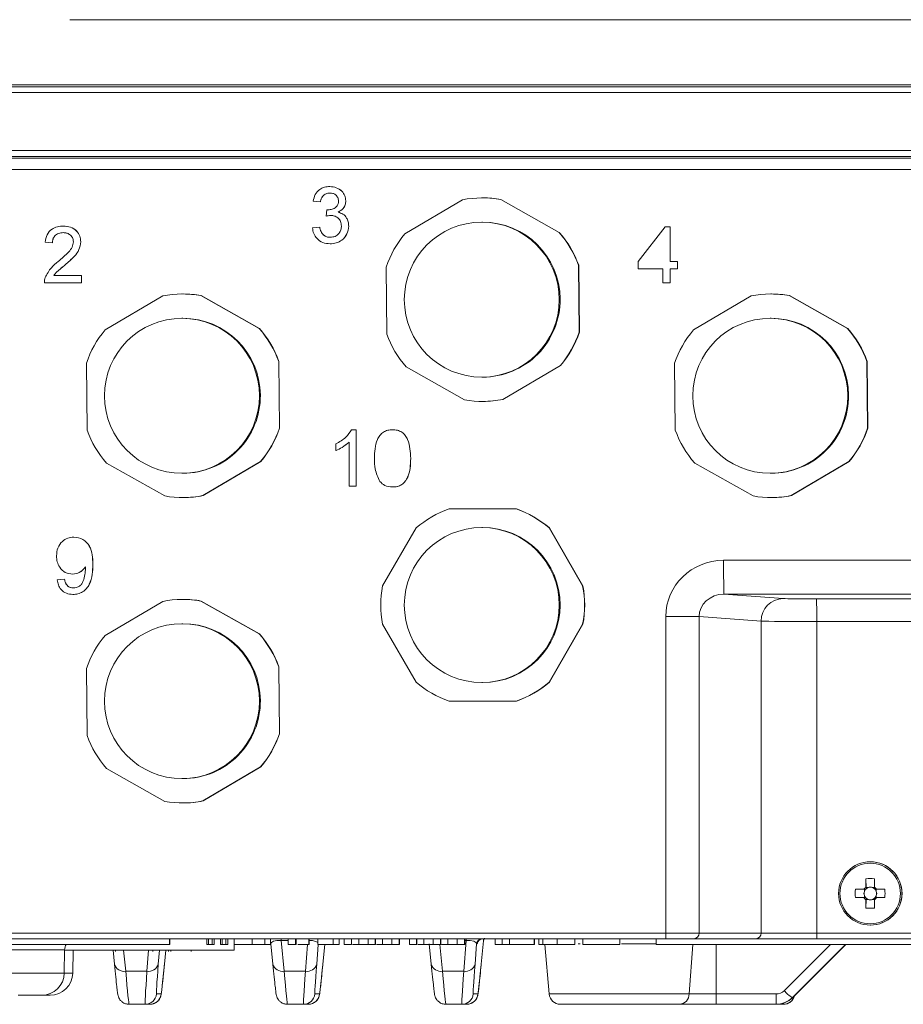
# Model space of a CAD drawing. Header units: millimetres. Extents: x 0 to 420, y 0 to 297.
# Tile 10 of 30: x 75 to 114, y 196 to 240. Entities that reach past the tile are written whole.
import ezdxf

# ---------------------------------------------------------------- set-up
doc = ezdxf.new("R2010")
doc.units = ezdxf.units.MM

msp = doc.modelspace()

# ---------------------------------------------------------------- linework, layer by layer
at = {"color": 8, "linetype": 'Continuous', "lineweight": 0}
for p, q in [((165.70174, 239.8669), (76.96305, 239.8669)), ((183.27125, 236.64104), (59.3412, 236.64104)), ((59.14102, 234.06312), (183.46969, 234.06312)), ((183.47208, 233.80366), (59.14341, 233.80366)), ((59.1832, 233.73219), (183.51188, 233.73219)), ((166.11138, 233.23076), (59.18799, 233.23076)), ((92.07558, 220.41676), (92.07704, 220.41676)), ((77.98602, 215.72032), (77.98749, 215.72032)), ((105.94692, 215.89741), (151.30055, 215.89741)), ((151.31492, 214.39314), (105.96129, 214.39314)), ((105.96129, 214.39314), (108.58686, 214.20264)), ((110.06406, 214.18229), (147.44693, 214.18229)), ((103.38369, 199.37083), (103.38369, 213.39938)), ((104.86089, 213.39938), (103.38369, 213.39938)), ((104.86089, 213.39938), (104.86089, 199.37083)), ((107.61163, 213.19979), (104.86089, 213.39938)), ((107.61163, 199.37083), (107.61163, 213.19979)), ((110.07364, 213.17944), (110.07364, 199.37083)), ((115.86207, 213.17944), (110.07364, 213.17944)), ((65.75112, 199.37083), (103.38369, 199.37083)), ((89.45605, 198.86934), (89.45605, 199.12008)), ((90.51722, 198.86934), (90.51722, 199.12008)), ((92.34919, 198.86934), (92.34919, 199.12008)), ((93.41035, 198.86934), (93.41035, 199.12008)), ((103.38369, 199.37083), (104.86089, 199.37083)), ((104.86089, 199.37083), (107.61163, 199.37083)), ((107.61163, 199.37083), (110.07364, 199.37083)), ((110.07364, 199.37083), (147.45651, 199.37083)), ((86.65237, 199.04664), (86.33165, 199.04664)), ((86.33165, 199.04664), (86.46447, 197.68024)), ((87.40665, 197.68024), (87.49912, 198.86934)), ((93.36956, 198.86934), (93.48514, 197.68024)), ((94.42732, 197.68024), (94.53358, 199.04664)), ((94.53358, 199.04664), (94.47761, 199.04664)), ((95.02677, 198.89119), (95.00033, 198.89119)), ((95.30264, 199.0213), (95.30027, 199.0213)), ((99.59491, 198.89119), (99.50138, 198.89119)), ((102.95366, 198.89119), (101.42731, 198.89119)), ((104.42019, 196.66918), (104.58287, 198.86934)), ((105.61657, 198.86934), (105.61844, 196.66918)), ((108.62764, 196.81606), (110.67907, 198.86934)), ((75.18231, 198.62734), (73.6576, 198.62734)), ((76.73694, 198.62734), (75.18231, 198.62734)), ((79.35259, 198.61859), (79.4438, 197.68024)), ((80.38598, 197.68024), (80.45895, 198.61859)), ((73.67557, 197.59808), (76.71898, 197.59808)), ((76.71898, 197.59808), (77.09425, 197.59808)), ((79.4438, 197.68024), (80.38598, 197.68024)), ((86.46447, 197.68024), (87.40665, 197.68024)), ((93.48514, 197.68024), (94.42732, 197.68024)), ((80.80436, 196.66918), (81.0145, 196.66918)), ((87.82503, 196.66918), (88.03516, 196.66918)), ((94.8457, 196.66918), (95.05583, 196.66918)), ((98.21585, 196.66918), (104.42019, 196.66918)), ((104.42019, 196.66918), (105.61844, 196.66918)), ((105.61844, 196.66918), (108.27317, 196.66918)), ((108.9871, 196.50516), (108.99913, 196.50516))]:
    msp.add_line(p, q, dxfattribs=at)
at = {"color": 7, "linetype": 'Continuous', "lineweight": 15}
for p, q in [((184.0224, 236.98333), (58.64044, 236.98333)), ((59.34364, 236.88303), (183.27369, 236.88303)), ((88.48592, 232.46983), (88.48738, 232.46983)), ((88.07405, 231.79474), (87.75259, 231.82689)), ((89.19916, 231.83241), (89.20062, 231.83241)), ((94.37614, 231.87978), (91.82138, 230.37142)), ((95.27556, 231.96833), (95.26581, 231.96833)), ((98.65291, 230.43782), (96.06931, 231.89623)), ((96.06931, 231.89623), (96.07906, 231.89623)), ((96.07906, 231.89623), (98.66266, 230.43782)), ((88.07405, 231.79474), (88.07551, 231.79474)), ((88.3282, 231.15179), (88.36135, 231.44112)), ((88.36135, 231.44112), (88.36281, 231.44112)), ((88.3282, 231.15179), (88.32967, 231.15179)), ((88.8571, 231.33513), (88.85856, 231.33513)), ((76.67819, 230.71458), (76.67966, 230.71458)), ((87.72044, 230.63743), (88.0419, 230.66958)), ((88.0419, 230.66958), (88.04337, 230.66958)), ((89.32774, 230.7168), (89.3292, 230.7168)), ((95.26581, 230.89011), (95.22682, 230.89011)), ((102.15988, 229.13936), (103.34928, 230.68244)), ((103.34928, 230.68244), (103.5743, 230.68244)), ((103.5743, 230.68244), (103.5743, 229.13936)), ((103.5743, 230.68244), (103.57576, 230.68244)), ((103.57576, 230.68244), (103.57576, 229.13936)), ((98.65291, 230.43782), (98.66266, 230.43782)), ((76.19601, 229.97519), (75.87455, 230.00734)), ((76.19601, 229.97519), (76.19747, 229.97519)), ((77.4497, 230.02241), (77.45116, 230.02241)), ((88.50049, 229.93019), (88.50195, 229.93019)), ((76.75404, 228.99369), (76.7555, 228.99369)), ((90.98905, 228.89679), (91.01788, 225.93002)), ((99.54257, 226.01288), (99.51374, 228.97965)), ((99.52349, 228.97965), (99.51374, 228.97965)), ((99.52349, 228.97965), (99.55232, 226.01288)), ((102.15988, 228.81789), (102.15988, 229.13936)), ((103.25284, 228.81789), (102.15988, 228.81789)), ((103.25284, 228.20708), (103.25284, 228.81789)), ((103.5743, 229.13936), (103.89576, 229.13936)), ((103.89576, 228.81789), (103.5743, 228.81789)), ((103.5743, 228.81789), (103.5743, 228.20708)), ((103.57576, 228.81789), (103.57576, 228.20708)), ((103.89576, 229.13936), (103.89576, 228.81789)), ((103.89576, 229.13936), (103.89722, 229.13936)), ((103.89576, 228.81789), (103.89722, 228.81789)), ((103.89722, 229.13936), (103.89722, 228.81789)), ((76.25527, 228.52856), (77.48184, 228.52856)), ((77.48184, 228.52856), (77.48184, 228.20708)), ((77.48184, 228.52856), (77.4833, 228.52856)), ((77.4833, 228.52856), (77.4833, 228.20708)), ((77.48184, 228.20708), (75.8424, 228.20708)), ((77.48184, 228.20708), (77.4833, 228.20708)), ((103.5743, 228.20708), (103.25284, 228.20708)), ((103.5743, 228.20708), (103.57576, 228.20708)), ((81.08702, 227.61703), (78.53226, 226.10867)), ((81.98644, 227.70558), (81.97669, 227.70558)), ((85.36378, 226.17506), (82.78019, 227.63348)), ((82.78019, 227.63348), (82.78994, 227.63348)), ((82.78994, 227.63348), (85.37353, 226.17506)), ((107.16379, 227.61703), (104.60903, 226.10867)), ((108.06321, 227.70558), (108.05346, 227.70558)), ((111.44055, 226.17506), (108.85696, 227.63348)), ((108.85696, 227.63348), (108.86671, 227.63348)), ((108.86671, 227.63348), (111.4503, 226.17506)), ((81.97669, 226.62736), (81.9377, 226.62736)), ((108.05346, 226.62736), (108.01447, 226.62736)), ((85.36378, 226.17506), (85.37353, 226.17506)), ((111.44055, 226.17506), (111.4503, 226.17506)), ((99.54257, 226.01288), (99.55232, 226.01288)), ((77.69993, 224.63404), (77.72876, 221.66727)), ((86.23437, 224.7169), (86.22462, 224.7169)), ((86.25345, 221.75012), (86.22462, 224.7169)), ((86.23437, 224.7169), (86.2632, 221.75012)), ((91.87872, 224.47185), (94.46231, 223.01344)), ((96.15548, 223.02989), (98.71024, 224.53825)), ((98.71999, 224.53825), (96.16523, 223.02989)), ((98.71024, 224.53825), (98.71999, 224.53825)), ((103.77669, 224.63404), (103.80553, 221.66727)), ((112.31114, 224.7169), (112.30139, 224.7169)), ((112.33022, 221.75012), (112.30139, 224.7169)), ((112.31114, 224.7169), (112.33997, 221.75012)), ((95.22682, 224.01956), (95.26581, 224.01956)), ((95.26581, 222.94133), (95.27556, 222.94133)), ((96.15548, 223.02989), (96.16523, 223.02989)), ((86.25345, 221.75012), (86.2632, 221.75012)), ((89.4577, 221.68758), (89.66463, 221.68758)), ((89.66463, 221.68758), (89.66463, 219.18009)), ((89.66463, 221.68758), (89.6661, 221.68758)), ((89.6661, 221.68758), (89.6661, 219.18009)), ((91.27193, 221.68758), (91.27339, 221.68758)), ((112.33022, 221.75012), (112.33997, 221.75012)), ((88.76455, 220.76435), (88.76455, 221.06071)), ((89.34318, 219.18009), (89.34318, 221.13405)), ((88.76455, 220.76435), (88.76601, 220.76435)), ((78.58959, 220.2091), (81.17319, 218.75069)), ((82.86636, 218.76714), (85.42112, 220.2755)), ((85.43087, 220.2755), (82.8761, 218.76714)), ((85.42112, 220.2755), (85.43087, 220.2755)), ((104.66636, 220.2091), (107.24996, 218.75069)), ((108.94312, 218.76714), (111.49789, 220.2755)), ((111.50764, 220.2755), (108.95287, 218.76714)), ((111.49789, 220.2755), (111.50764, 220.2755)), ((81.9377, 219.75681), (81.97669, 219.75681)), ((108.01447, 219.75681), (108.05346, 219.75681)), ((89.66463, 219.18009), (89.34318, 219.18009)), ((89.66463, 219.18009), (89.6661, 219.18009)), ((82.86636, 218.76714), (82.8761, 218.76714)), ((91.27193, 219.14794), (91.27339, 219.14794)), ((108.94312, 218.76714), (108.95287, 218.76714)), ((81.97669, 218.67859), (81.98644, 218.67859)), ((108.05346, 218.67859), (108.06321, 218.67859)), ((96.7492, 218.17708), (93.78242, 218.17708)), ((96.7492, 218.17708), (96.75895, 218.17708)), ((92.31603, 217.33042), (90.83264, 214.761)), ((95.26581, 217.34961), (95.22682, 217.34961)), ((99.69898, 214.761), (98.21559, 217.33042)), ((98.21559, 217.33042), (98.22534, 217.33042)), ((98.22534, 217.33042), (99.70873, 214.761)), ((77.14721, 216.92333), (77.14868, 216.92333)), ((77.09046, 215.28381), (77.09192, 215.28381)), ((76.41087, 215.02663), (76.73233, 215.05878)), ((76.73233, 215.05878), (76.7338, 215.05878)), ((77.10352, 214.38369), (77.10498, 214.38369)), ((99.69898, 214.761), (99.70873, 214.761)), ((81.08702, 214.07653), (78.53226, 212.56817)), ((81.98644, 214.16508), (81.97669, 214.16508)), ((85.36378, 212.63457), (82.78019, 214.09298)), ((82.78019, 214.09298), (82.78994, 214.09298)), ((82.78994, 214.09298), (85.37353, 212.63457)), ((81.97669, 213.08686), (81.9377, 213.08686)), ((90.83264, 213.06767), (92.31603, 210.49825)), ((98.21559, 210.49825), (99.69898, 213.06767)), ((99.70873, 213.06767), (98.22534, 210.49825)), ((99.69898, 213.06767), (99.70873, 213.06767)), ((85.36378, 212.63457), (85.37353, 212.63457)), ((77.69993, 211.09354), (77.72876, 208.12677)), ((86.23437, 211.1764), (86.22462, 211.1764)), ((86.25345, 208.20963), (86.22462, 211.1764)), ((86.23437, 211.1764), (86.2632, 208.20963)), ((95.22682, 210.47906), (95.26581, 210.47906)), ((98.21559, 210.49825), (98.22534, 210.49825)), ((93.78242, 209.65158), (96.7492, 209.65158)), ((96.75895, 209.65158), (96.7492, 209.65158)), ((86.25345, 208.20963), (86.2632, 208.20963)), ((78.58959, 206.6686), (81.17319, 205.21019)), ((82.86636, 205.22664), (85.42112, 206.735)), ((85.43087, 206.735), (82.8761, 205.22664)), ((85.42112, 206.735), (85.43087, 206.735)), ((81.9377, 206.21631), (81.97669, 206.21631)), ((82.86636, 205.22664), (82.8761, 205.22664)), ((81.97669, 205.13809), (81.98644, 205.13809)), ((112.45345, 202.53002), (112.44664, 202.53002)), ((112.25712, 201.78094), (112.26474, 201.39035)), ((112.15876, 201.31137), (111.78757, 201.31137)), ((112.18576, 201.31137), (112.18576, 201.21397)), ((112.26474, 201.33395), (112.26474, 201.39035)), ((112.36213, 201.39035), (112.26474, 201.39035)), ((112.63583, 201.39035), (112.53843, 201.39035)), ((112.7148, 201.21397), (112.7148, 201.31137)), ((113.09776, 201.31137), (112.72519, 201.31137)), ((111.78757, 200.94026), (112.15876, 200.94026)), ((112.18576, 201.03766), (112.18576, 200.94026)), ((112.25712, 200.47069), (112.26474, 200.86129)), ((112.26474, 200.86129), (112.26474, 200.91769)), ((112.26474, 200.86129), (112.36213, 200.86129)), ((112.53843, 200.86129), (112.63583, 200.86129)), ((112.7148, 200.94026), (112.7148, 201.03766)), ((112.72519, 200.94026), (113.09776, 200.94026)), ((112.44664, 199.72162), (112.45345, 199.72162)), ((103.38612, 199.12008), (65.75355, 199.12008)), ((81.39018, 198.86934), (81.39018, 199.12008)), ((81.39506, 198.86934), (81.39506, 199.12008)), ((83.0402, 198.86934), (83.0402, 199.12008)), ((83.11084, 198.86934), (83.11084, 199.12008)), ((83.28011, 198.86934), (83.28011, 199.12008)), ((83.36166, 198.86934), (83.36166, 199.12008)), ((83.36571, 198.86934), (83.36571, 199.12008)), ((83.65097, 198.86934), (83.65097, 199.12008)), ((83.71659, 198.86934), (83.71659, 199.12008)), ((83.88937, 198.86934), (83.88937, 199.12008)), ((83.97243, 198.86934), (83.97243, 199.12008)), ((83.97648, 198.86934), (83.97648, 199.12008)), ((84.25344, 198.86934), (84.25344, 199.12008)), ((85.04476, 198.86934), (85.04476, 199.12008)), ((85.60715, 198.86934), (85.60715, 199.12008)), ((85.86074, 198.86934), (85.86074, 199.12008)), ((86.65237, 198.86934), (86.65237, 199.12008)), ((86.97382, 198.86934), (86.97382, 199.12008)), ((86.99282, 198.86934), (86.99282, 199.12008)), ((87.56785, 198.86934), (87.56785, 199.12008)), ((87.57073, 198.86934), (87.57073, 199.12008)), ((87.95403, 198.86934), (87.95403, 199.12008)), ((88.63687, 198.86934), (88.63687, 199.12008)), ((88.90258, 198.86934), (88.90258, 199.12008)), ((89.12358, 198.86934), (89.12358, 199.12008)), ((89.44504, 198.86934), (89.44504, 199.12008)), ((89.77177, 198.86934), (89.77177, 199.12008)), ((90.1844, 198.86934), (90.1844, 199.12008)), ((90.50586, 198.86934), (90.50586, 199.12008)), ((90.82957, 198.86934), (90.82957, 199.12008)), ((91.24521, 198.86934), (91.24521, 199.12008)), ((91.56667, 198.86934), (91.56667, 199.12008)), ((91.58448, 198.86934), (91.58448, 199.12008)), ((92.01672, 198.86934), (92.01672, 199.12008)), ((92.33818, 198.86934), (92.33818, 199.12008)), ((92.6649, 198.86934), (92.6649, 199.12008)), ((93.07753, 198.86934), (93.07753, 199.12008)), ((93.39899, 198.86934), (93.39899, 199.12008)), ((93.7227, 198.86934), (93.7227, 199.12008)), ((94.13835, 198.86934), (94.13835, 199.12008)), ((94.45981, 198.86934), (94.45981, 199.12008)), ((94.47761, 198.86934), (94.47761, 199.12008)), ((95.81989, 198.86934), (95.81989, 199.12008)), ((96.13541, 198.86934), (96.13541, 199.12008)), ((96.45687, 198.86934), (96.45687, 199.12008)), ((96.46281, 198.86934), (96.46281, 199.12008)), ((97.55577, 198.86934), (97.55577, 199.12008)), ((97.55889, 198.86934), (97.55889, 199.12008)), ((97.75107, 198.86934), (97.75107, 199.12008)), ((97.93722, 198.86934), (97.93722, 199.12008)), ((98.57066, 198.86934), (98.57066, 199.12008)), ((99.35657, 198.86934), (99.35657, 199.12008)), ((99.70361, 198.86934), (99.70361, 199.12008)), ((101.34305, 198.86934), (101.34305, 199.12008)), ((101.34326, 198.86934), (101.34326, 199.12008)), ((102.95366, 198.86934), (102.95366, 199.12008)), ((104.61713, 199.12008), (103.38612, 199.12008)), ((107.36787, 199.12008), (104.61713, 199.12008)), ((110.07607, 199.12008), (107.36787, 199.12008)), ((119.82612, 199.12008), (110.07607, 199.12008)), ((81.39018, 198.86934), (65.41246, 198.86934)), ((81.39506, 198.86934), (81.39018, 198.86934)), ((83.0402, 198.86934), (83.11084, 198.86934)), ((83.11084, 198.86934), (83.28011, 198.86934)), ((83.28011, 198.86934), (83.36166, 198.86934)), ((83.36166, 198.86934), (83.36571, 198.86934)), ((83.65097, 198.86934), (83.71659, 198.86934)), ((83.71659, 198.86934), (83.88937, 198.86934)), ((83.88937, 198.86934), (83.97243, 198.86934)), ((83.97243, 198.86934), (83.97648, 198.86934)), ((84.25791, 198.61859), (84.25791, 198.86934)), ((85.96835, 197.99115), (85.88086, 198.89119)), ((86.65237, 198.86934), (86.97382, 198.86934)), ((86.97382, 198.86934), (86.99282, 198.86934)), ((87.56785, 198.86934), (87.57073, 198.86934)), ((87.97796, 198.86934), (87.90966, 197.99115)), ((87.95403, 198.86934), (88.63687, 198.86934)), ((88.18184, 197.99115), (88.2672, 198.86934)), ((88.63687, 198.86934), (88.90258, 198.86934)), ((89.12358, 198.86934), (89.44504, 198.86934)), ((89.44504, 198.86934), (89.45605, 198.86934)), ((90.1844, 198.86934), (90.50586, 198.86934)), ((90.50586, 198.86934), (90.51722, 198.86934)), ((91.24521, 198.86934), (91.56667, 198.86934)), ((91.56667, 198.86934), (91.58448, 198.86934)), ((92.01672, 198.86934), (92.33818, 198.86934)), ((92.33818, 198.86934), (92.34919, 198.86934)), ((92.98902, 197.99115), (92.90153, 198.89119)), ((93.07753, 198.86934), (93.39899, 198.86934)), ((93.39899, 198.86934), (93.41035, 198.86934)), ((94.13835, 198.86934), (94.45981, 198.86934)), ((94.45981, 198.86934), (94.47761, 198.86934)), ((95.00033, 198.89119), (94.93033, 197.99115)), ((95.2025, 197.99115), (95.30264, 199.0213)), ((95.81989, 198.86934), (96.13541, 198.86934)), ((96.13541, 198.86934), (96.45687, 198.86934)), ((96.45687, 198.86934), (96.46281, 198.86934)), ((96.46281, 198.86934), (97.55577, 198.86934)), ((97.55577, 198.86934), (97.55889, 198.86934)), ((98.02336, 198.86934), (98.21585, 196.66918)), ((99.70361, 198.86934), (101.34305, 198.86934)), ((101.34305, 198.86934), (101.34147, 198.86934)), ((116.49353, 198.86934), (102.95366, 198.86934)), ((111.34915, 198.86934), (108.9871, 196.50516)), ((108.99913, 196.50516), (111.36521, 198.86934)), ((76.71898, 197.59808), (76.73694, 198.62734)), ((84.25791, 198.61859), (76.73679, 198.61859)), ((77.09425, 197.59808), (77.11207, 198.61859)), ((78.94768, 197.99115), (78.88669, 198.61859)), ((78.98651, 198.61859), (78.98651, 198.5559)), ((80.64778, 198.61859), (80.64778, 198.5559)), ((80.93779, 198.61859), (80.889, 197.99115)), ((81.16117, 197.99115), (81.22216, 198.61859)), ((81.33416, 198.61859), (81.33416, 198.5559)), ((81.44622, 198.5559), (81.44622, 198.61859)), ((82.34896, 198.5559), (82.34896, 198.61859)), ((75.19223, 196.61258), (74.67842, 196.61258)), ((75.71613, 196.61258), (75.19223, 196.61258)), ((76.09141, 196.61258), (75.71613, 196.61258)), ((80.30479, 196.21139), (79.59392, 196.21139)), ((80.51493, 196.21139), (80.30479, 196.21139)), ((87.32546, 196.21139), (86.61458, 196.21139)), ((87.5356, 196.21139), (87.32546, 196.21139)), ((94.34613, 196.21139), (93.63525, 196.21139)), ((94.55627, 196.21139), (94.34613, 196.21139)), ((103.99797, 196.21139), (98.71544, 196.21139)), ((105.6233, 196.21139), (103.99797, 196.21139)), ((108.27803, 196.21139), (105.6233, 196.21139)), ((108.28981, 196.21139), (108.27803, 196.21139)), ((108.38747, 196.21139), (108.28981, 196.21139)), ((108.5976, 196.21139), (108.38747, 196.21139))]:
    msp.add_line(p, q, dxfattribs=at)
at = {"color": 7, "linetype": 'Continuous', "lineweight": 15, "flags": 128}
msp.add_lwpolyline([(85.88086, 198.89119), (85.87255, 198.93687), (85.86074, 198.96997)], dxfattribs=at)
at = {"color": 7, "linetype": 'Continuous', "lineweight": 15}
for centre, radius in [((95.22671, 227.45482), 3.43523), ((81.93759, 223.19207), 3.43523), ((108.01435, 223.19206), 3.43523), ((95.22683, 213.91422), 3.43516), ((81.93759, 209.65157), 3.43523), ((112.44662, 201.12586), 1.40415)]:
    msp.add_circle(centre, radius, dxfattribs=at)
at = {"color": 8, "linetype": 'Continuous', "lineweight": 0}
msp.add_circle((112.44552, 201.12586), 1.34118, dxfattribs=at)
at = {"color": 7, "linetype": 'Continuous', "lineweight": 15}
for centre, radius, start, end in [((95.26581, 227.45525), 4.51308, 79.744497, 101.369222), ((95.27556, 227.45532), 4.51301, 79.744401, 90.000044), ((95.26573, 227.45491), 3.4352, 0.555531, 89.998613), ((95.26611, 227.45487), 4.51358, 139.746411, 161.369517), ((95.26555, 227.4549), 4.51353, 19.743967, 41.367281), ((95.2753, 227.4549), 4.51353, 19.743967, 41.367281), ((81.97669, 223.19239), 4.51319, 79.744737, 101.36898), ((81.98645, 223.19261), 4.51298, 79.744494, 90.000239), ((95.26575, 227.45474), 3.43518, 270.001081, 0.558462), ((108.05346, 223.19242), 4.51316, 79.744699, 101.36902), ((108.06322, 223.19262), 4.51297, 79.744484, 90.000237), ((81.9766, 223.19216), 3.4352, 0.555612, 89.998469), ((108.05337, 223.19216), 3.4352, 0.555596, 89.998517), ((81.97642, 223.19213), 4.51355, 19.744108, 41.367312), ((81.98609, 223.19209), 4.51364, 19.744309, 41.367111), ((108.05322, 223.19215), 4.51351, 19.74398, 41.367386), ((108.06295, 223.19214), 4.51353, 19.744014, 41.367297), ((81.97699, 223.19212), 4.51358, 139.74652, 161.369567), ((95.26611, 227.45479), 4.51358, 199.744074, 221.367173), ((95.26557, 227.45476), 4.51351, 319.746277, 341.369699), ((95.2753, 227.45478), 4.51354, 319.746291, 341.369576), ((108.05372, 223.19214), 4.51354, 139.746341, 161.369636), ((81.97662, 223.19199), 3.43518, 270.001207, 0.558367), ((108.05339, 223.19199), 3.43518, 270.00119, 0.558353), ((95.26581, 227.45447), 4.51313, 259.744609, 281.369109), ((95.27551, 227.45491), 4.51357, 270.000643, 281.368615), ((81.97698, 223.19205), 4.51357, 199.744155, 221.367265), ((81.97632, 223.19209), 4.51366, 319.746588, 341.369279), ((81.98612, 223.19205), 4.5136, 319.746561, 341.369526), ((108.05373, 223.19204), 4.51355, 199.744061, 221.36725), ((108.05316, 223.19204), 4.51357, 319.746432, 341.369544), ((108.06293, 223.19203), 4.51355, 319.746382, 341.369595), ((81.97669, 223.19163), 4.51304, 259.744403, 281.369317), ((81.98647, 223.1913), 4.51272, 269.999563, 281.369695), ((108.05346, 223.19163), 4.51304, 259.744398, 281.369321), ((108.06324, 223.19131), 4.51273, 269.999574, 281.369684), ((95.26585, 213.91463), 4.51321, 109.188972, 130.813357), ((95.26577, 213.91462), 4.51322, 49.186689, 70.810982), ((95.27552, 213.91463), 4.51321, 49.186643, 70.811028), ((95.2657, 213.91434), 3.43527, 270.001912, 89.998088), ((95.26621, 213.91434), 4.51369, 169.188587, 190.811413), ((95.26541, 213.91434), 4.51369, 349.188587, 10.811413), ((95.27516, 213.91434), 4.51369, 349.188587, 10.811413), ((81.97668, 209.652), 4.51308, 79.744411, 101.36918), ((81.9865, 209.65276), 4.51232, 79.743617, 90.000853), ((81.9766, 209.65166), 3.4352, 0.555643, 89.998438), ((81.97642, 209.65163), 4.51355, 19.744055, 41.367301), ((81.98609, 209.65159), 4.51363, 19.744256, 41.367099), ((81.97698, 209.65163), 4.51357, 139.746474, 161.369612), ((95.26587, 213.91406), 4.51324, 229.186656, 250.810905), ((95.26575, 213.91408), 4.51325, 289.189141, 310.813298), ((95.2755, 213.91406), 4.51324, 289.189095, 310.813344), ((81.97662, 209.65149), 3.43518, 270.001207, 0.558398), ((81.97699, 209.65155), 4.51359, 199.74415, 221.367206), ((81.97635, 209.65158), 4.51363, 319.746502, 341.369365), ((81.98615, 209.65154), 4.51357, 319.746474, 341.369612), ((81.9767, 209.65114), 4.51306, 259.744381, 281.369213), ((81.98647, 209.65086), 4.51277, 269.999512, 281.369509), ((112.4534, 201.12582), 1.4042, 270.001909, 89.998091), ((355.6084, 201.14159), 243.35212, 179.8494688, 179.9370304), ((112.44267, 196.27508), 5.50899, 88.069879, 91.930121), ((355.10105, 201.14384), 242.47368, 179.8494536, 179.9373325), ((117.18313, 201.12582), 5.39875, 178.030356, 181.969644), ((112.44195, 201.12587), 0.33854, 123.230339, 146.772939), ((112.45031, 201.12581), 0.27885, 138.283443, 161.570063), ((112.44981, 201.12632), 0.27814, 131.712329, 138.292398), ((112.45032, 201.12578), 0.27889, 108.434632, 131.717521), ((112.45028, 201.12584), 0.27881, 71.569254, 108.430746), ((112.45024, 201.12578), 0.27889, 48.282479, 71.565368), ((112.442, 201.12587), 0.33854, 33.227061, 56.769661), ((112.45063, 201.1262), 0.27831, 41.709639, 48.285633), ((112.45028, 201.12583), 0.27882, 18.428468, 41.717206), ((107.48812, 201.12582), 5.61271, 358.105469, 1.894531), ((112.44199, 201.12581), 0.3386, 213.230467, 236.768441), ((112.45032, 201.12582), 0.27886, 161.571501, 198.428499), ((112.45031, 201.12582), 0.27885, 198.429937, 221.716557), ((112.45044, 201.12599), 0.27906, 221.723488, 228.28124), ((355.6084, 201.11004), 243.35212, 180.0629696, 180.1505312), ((112.45026, 201.12576), 0.27877, 228.277609, 251.570239), ((112.45028, 201.1258), 0.27881, 251.569254, 288.430746), ((112.4503, 201.12576), 0.27877, 288.429761, 311.722391), ((112.44196, 201.12581), 0.3386, 303.231559, 326.769533), ((355.10105, 201.1078), 242.47368, 180.0626675, 180.1505464), ((112.45, 201.12611), 0.27923, 311.720791, 318.274481), ((112.45028, 201.1258), 0.27882, 318.282794, 341.571532), ((112.45026, 201.12582), 0.27884, 341.570071, 18.429929), ((112.44267, 205.96854), 5.50098, 268.067067, 271.932933), ((77.23836, 198.61858), 0.5015, 150, 179), ((75.71613, 197.61558), 1.003, 270, 359), ((76.09141, 197.61558), 1.003, 270, 359), ((80.51493, 196.71286), 0.50148, 270.00024, 355.002156), ((87.53559, 196.71286), 0.50148, 270.000665, 355.002156), ((94.55626, 196.71286), 0.50148, 270.000452, 355.002156), ((98.71544, 196.71288), 0.5015, 185, 270), ((108.5976, 196.71286), 0.50148, 270.000475, 345.778882)]:
    msp.add_arc(centre, radius, start, end, dxfattribs=at)
at = {"color": 8, "linetype": 'Continuous', "lineweight": 0}
for centre, radius, start, end in [((146.2496, 215.53012), 40.30436, 179.477857, 181.616519), ((108.60561, 213.2088), 0.99402, 91.080967, 180.51921), ((83.20402, 213.42431), 26.87073, 359.47785, 1.616419), ((85.21302, 199.05717), 1.11868, 359.460762, 3.224078), ((93.4188, 199.05723), 1.11483, 359.455709, 3.232035), ((95.25012, 198.86934), 0.25074, 90.001739, 175.001546), ((95.27656, 198.86934), 0.25075, 90.001738, 175.001122), ((95.55009, 198.99944), 0.25078, 151.245396, 175.00003), ((95.55246, 198.99944), 0.25078, 151.245396, 175.00003), ((109.83379, 199.30817), 6.45041, 179.443344, 181.670871), ((104.61358, 199.36739), 0.24733, 270.821064, 0.797852), ((107.36432, 199.36739), 0.24733, 270.821528, 0.797169), ((116.52984, 199.3082), 6.45651, 179.444184, 181.669606), ((79.36443, 198.10488), 0.43199, 195.263802, 280.587941), ((80.46468, 198.11528), 0.4421, 259.745445, 343.693634), ((86.38509, 198.10487), 0.43198, 195.263286, 280.58807), ((87.48535, 198.11528), 0.44209, 259.745512, 343.693946), ((93.40576, 198.10487), 0.43198, 195.263544, 280.588005), ((94.50602, 198.11528), 0.4421, 259.745758, 343.69332), ((80.30478, 196.71287), 0.50149, 270.0011, 355.001295), ((87.32545, 196.71287), 0.50148, 270.000922, 355.001473), ((94.34612, 196.71287), 0.50148, 270.001224, 355.001384), ((103.96051, 196.66954), 0.45968, 274.674512, 359.954383), ((117.01941, 196.56116), 11.40148, 179.457209, 181.75802), ((119.67715, 196.56122), 11.40449, 179.457629, 181.757833), ((109.94294, 197.97349), 1.75204, 221.347082, 236.937134), ((108.38747, 196.71283), 0.50145, 269.999753, 296.660254)]:
    msp.add_arc(centre, radius, start, end, dxfattribs=at)
for centre, major_axis, ratio, start_param, end_param in [((105.95702, 213.38953), (2.56636, -0.19438), 0.97427466, 1.64838346, 3.21525384), ((105.97164, 213.38953), (1.10827, -0.08249), 0.90251482, 1.64719305, 3.21406343), ((110.04944, 214.20855), (1.5045, -0.00026), 0.01745424, 3.37820698, 4.72211051), ((110.04927, 213.2057), (2.5075, -0.00026), 0.01047254, 3.37820509, 4.72210861), ((86.3868, 198.86933), (0.50637, -0.03426), 0.34423323, 1.70317909, 3.21230793), ((87.47499, 198.86933), (0.50462, 0.02758), 0.3477675, 0.30130248, 1.30168137), ((94.49566, 198.86933), (0.50462, 0.02758), 0.3477675, 6.25064841, 7.75977724), ((81.19922, 201.18268), (0.3949, 4.5135), 0.00964459, 2.35703832, 3.14243648), ((88.21989, 201.18268), (0.3949, 4.5135), 0.00964459, 2.35703832, 3.14243648), ((95.24056, 201.18268), (0.3949, 4.5135), 0.00964459, 2.35703832, 3.14243648), ((79.19906, 201.22638), (-0.3949, 5.015), 0.00965853, 2.35543394, 3.14083211), ((80.69965, 201.22638), (0.3949, 5.015), 0.00965853, 2.35695504, 3.1423532), ((86.21972, 201.22638), (-0.3949, 5.015), 0.00965853, 2.35543394, 3.14083211), ((87.72032, 201.22638), (0.3949, 5.015), 0.00965853, 2.35695504, 3.1423532), ((93.24039, 201.22638), (-0.3949, 5.015), 0.00965853, 2.35543394, 3.14083211), ((94.74099, 201.22638), (0.3949, 5.015), 0.00965853, 2.35695504, 3.1423532), ((108.27275, 197.17068), (-0.34486, 0.36439), 0.99914878, 2.38414969, 3.16954786), ((108.78233, 201.22638), (0.3949, 5.015), 0.00965853, 3.099526, 3.1423532)]:
    msp.add_ellipse(centre, major_axis=major_axis, ratio=ratio, start_param=start_param, end_param=end_param, dxfattribs=at)
at = {"color": 7, "linetype": 'Continuous', "lineweight": 15}
for centre, major_axis, ratio, start_param, end_param in [((112.45476, 201.1604), (-0.13065, 0.21087), 0.9782548, 5.36887209, 6.10769952), ((112.42018, 201.12582), (0.25138, 0), 0.97123044, 2.77217894, 3.51100637), ((112.45476, 201.09123), (0.13065, 0.21087), 0.9782548, 3.31707844, 4.05590587), ((112.48935, 201.12582), (0, 0.24415), 0.99024836, 4.34297527, 5.08180269), ((95.07064, 199.39269), (0.04388, 0.5015), 0.00964459, 3.14243648, 3.48825458), ((78.69949, 201.18268), (-0.3949, 4.5135), 0.00964459, 2.35535066, 2.75366395), ((81.40936, 201.18268), (0.3949, 4.5135), 0.00964459, 3.14243648, 3.92783465), ((85.72016, 201.18268), (-0.3949, 4.5135), 0.00964459, 2.35535066, 2.75366395), ((88.43003, 201.18268), (0.3949, 4.5135), 0.00964459, 3.14243648, 3.92783465), ((92.74082, 201.18268), (-0.3949, 4.5135), 0.00964459, 2.35535066, 2.75366395), ((95.4507, 201.18268), (0.3949, 4.5135), 0.00964459, 3.14243648, 3.92783465), ((108.2776, 197.21438), (-0.66914, 0.74743), 0.99957234, 2.41161627, 3.19701443), ((108.29024, 197.21438), (0.66914, 0.74743), 0.99957234, 3.87156904, 4.6569672)]:
    msp.add_ellipse(centre, major_axis=major_axis, ratio=ratio, start_param=start_param, end_param=end_param, dxfattribs=at)
for points, knots in [([(87.75259, 231.82689), (87.77727, 231.92441), (87.82653, 232.11911), (88.01597, 232.33582), (88.24984, 232.45368), (88.40718, 232.46445), (88.48592, 232.46983)], [0, 0, 0, 0, 0.2802697, 0.55951981, 0.77957239, 1, 1, 1, 1]), ([(88.48592, 232.46983), (88.58556, 232.46016), (88.78464, 232.44083), (89.02556, 232.2852), (89.1717, 232.06687), (89.19001, 231.91055), (89.19916, 231.83241)], [0, 0, 0, 0, 0.2802429, 0.55991713, 0.78002055, 1, 1, 1, 1]), ([(88.48738, 232.46983), (88.58702, 232.46016), (88.7861, 232.44084), (89.02702, 232.2852), (89.17316, 232.06687), (89.19147, 231.91055), (89.20062, 231.83241)], [0, 0, 0, 0, 0.28024621, 0.55991736, 0.78002067, 1, 1, 1, 1]), ([(88.49596, 232.18051), (88.43681, 232.17516), (88.31869, 232.16449), (88.17984, 232.06352), (88.10337, 231.93057), (88.08383, 231.84005), (88.07405, 231.79474)], [0, 0, 0, 0, 0.28000307, 0.55912888, 0.77932005, 1, 1, 1, 1]), ([(88.49743, 232.18051), (88.43827, 232.17516), (88.32015, 232.16448), (88.1813, 232.06353), (88.10484, 231.93057), (88.08529, 231.84005), (88.07551, 231.79474)], [0, 0, 0, 0, 0.28000249, 0.55913266, 0.77932043, 1, 1, 1, 1]), ([(88.40756, 231.4376), (88.47112, 231.44328), (88.59815, 231.45465), (88.76122, 231.53534), (88.86591, 231.67046), (88.87376, 231.77131), (88.8777, 231.82186)], [0, 0, 0, 0, 0.280657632, 0.560987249, 0.779936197, 1, 1, 1, 1]), ([(88.8777, 231.82186), (88.87147, 231.87699), (88.85903, 231.9872), (88.75321, 232.10722), (88.62565, 232.17208), (88.53922, 232.1777), (88.49596, 232.18051)], [0, 0, 0, 0, 0.27951078, 0.55874436, 0.77920546, 1, 1, 1, 1]), ([(89.19916, 231.83241), (89.19347, 231.77277), (89.1821, 231.65349), (89.07319, 231.46134), (88.93899, 231.38295), (88.8571, 231.33513)], [0, 0, 0, 0, 0.28049615, 0.56100277, 1, 1, 1, 1]), ([(89.20062, 231.83241), (89.19493, 231.77277), (89.18357, 231.65349), (89.07465, 231.46134), (88.94045, 231.38295), (88.85856, 231.33513)], [0, 0, 0, 0, 0.28049464, 0.56100361, 1, 1, 1, 1]), ([(88.36135, 231.44112), (88.36996, 231.44017), (88.38532, 231.43849), (88.40077, 231.43787), (88.40756, 231.4376)], [0, 0, 0, 0, 0.56000545, 1, 1, 1, 1]), ([(88.36281, 231.44112), (88.37142, 231.44017), (88.38679, 231.43849), (88.40223, 231.43787), (88.40903, 231.4376)], [0, 0, 0, 0, 0.559960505, 1, 1, 1, 1]), ([(88.53615, 231.18595), (88.49675, 231.18305), (88.42636, 231.17789), (88.35821, 231.15977), (88.3282, 231.15179)], [0, 0, 0, 0, 0.559769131, 1, 1, 1, 1]), ([(88.53761, 231.18595), (88.49821, 231.18305), (88.42783, 231.17789), (88.35967, 231.15977), (88.32967, 231.15179)], [0, 0, 0, 0, 0.55976141, 1, 1, 1, 1]), ([(89.00628, 230.71931), (88.99916, 230.78898), (88.98493, 230.92824), (88.85845, 231.08505), (88.70002, 231.17363), (88.59079, 231.18184), (88.53615, 231.18595)], [0, 0, 0, 0, 0.27979089, 0.55923079, 0.77947365, 1, 1, 1, 1]), ([(88.8571, 231.33513), (88.93278, 231.31035), (89.08399, 231.26085), (89.2387, 231.09326), (89.31736, 230.90334), (89.32428, 230.77901), (89.32774, 230.7168)], [0, 0, 0, 0, 0.279863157, 0.55917657, 0.779381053, 1, 1, 1, 1]), ([(88.85856, 231.33513), (88.93424, 231.31035), (89.08545, 231.26085), (89.24016, 231.09326), (89.31882, 230.90334), (89.32574, 230.77901), (89.3292, 230.7168)], [0, 0, 0, 0, 0.279866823, 0.559176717, 0.77938088, 1, 1, 1, 1]), ([(75.87455, 230.00734), (75.89307, 230.11863), (75.93001, 230.34058), (76.14553, 230.58645), (76.4146, 230.70016), (76.59025, 230.70977), (76.67819, 230.71458)], [0, 0, 0, 0, 0.280239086, 0.558888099, 0.779139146, 1, 1, 1, 1]), ([(76.67819, 230.71458), (76.78757, 230.70695), (77.0058, 230.6917), (77.26766, 230.51868), (77.42605, 230.27952), (77.44181, 230.10814), (77.4497, 230.02241)], [0, 0, 0, 0, 0.28051038, 0.55969477, 0.77976324, 1, 1, 1, 1]), ([(76.67966, 230.71458), (76.78903, 230.70695), (77.00726, 230.6917), (77.26912, 230.51868), (77.42751, 230.27952), (77.44327, 230.10814), (77.45116, 230.02241)], [0, 0, 0, 0, 0.28051086, 0.55969573, 0.77976286, 1, 1, 1, 1]), ([(88.50049, 229.93019), (88.39117, 229.94004), (88.17276, 229.95974), (87.91939, 230.14583), (87.76342, 230.38332), (87.73478, 230.55269), (87.72044, 230.63743)], [0, 0, 0, 0, 0.279897, 0.55924824, 0.77946504, 1, 1, 1, 1]), ([(88.0419, 230.66958), (88.05813, 230.60445), (88.09048, 230.47458), (88.19673, 230.31359), (88.35365, 230.22933), (88.45917, 230.22279), (88.51204, 230.21951)], [0, 0, 0, 0, 0.28088477, 0.56007405, 0.7796181, 1, 1, 1, 1]), ([(88.04337, 230.66958), (88.05959, 230.60445), (88.09194, 230.47458), (88.19819, 230.31359), (88.35511, 230.22933), (88.46064, 230.22279), (88.5135, 230.21951)], [0, 0, 0, 0, 0.2808858, 0.56007302, 0.77962256, 1, 1, 1, 1]), ([(89.32774, 230.7168), (89.31315, 230.5973), (89.28395, 230.35822), (89.05521, 230.0986), (88.78209, 229.95034), (88.5944, 229.93691), (88.50049, 229.93019)], [0, 0, 0, 0, 0.27942589, 0.55906301, 0.77935357, 1, 1, 1, 1]), ([(89.3292, 230.7168), (89.31461, 230.5973), (89.28541, 230.35823), (89.05668, 230.0986), (88.78355, 229.95034), (88.59586, 229.93691), (88.50195, 229.93019)], [0, 0, 0, 0, 0.279426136, 0.559061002, 0.779353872, 1, 1, 1, 1]), ([(88.51204, 230.21951), (88.58633, 230.22624), (88.73474, 230.23969), (88.89984, 230.37667), (88.99314, 230.54509), (89.0019, 230.6612), (89.00628, 230.71931)], [0, 0, 0, 0, 0.27988733, 0.55906526, 0.77935571, 1, 1, 1, 1]), ([(76.67116, 230.42526), (76.60185, 230.42001), (76.46354, 230.40954), (76.29646, 230.29752), (76.20804, 230.1382), (76.20002, 230.02958), (76.19601, 229.97519)], [0, 0, 0, 0, 0.28037127, 0.55946902, 0.77939689, 1, 1, 1, 1]), ([(76.67262, 230.42526), (76.60331, 230.42001), (76.465, 230.40954), (76.29792, 230.29752), (76.2095, 230.1382), (76.20148, 230.02958), (76.19747, 229.97519)], [0, 0, 0, 0, 0.28037233, 0.55946677, 0.7793954, 1, 1, 1, 1]), ([(77.12824, 230.0194), (77.11972, 230.08348), (77.10266, 230.21174), (76.97304, 230.34655), (76.82213, 230.41607), (76.72152, 230.42219), (76.67116, 230.42526)], [0, 0, 0, 0, 0.27906531, 0.55858133, 0.77906666, 1, 1, 1, 1]), ([(76.45418, 229.14488), (76.61439, 229.282), (76.83742, 229.47288), (77.08416, 229.77093), (77.11357, 229.93676), (77.12824, 230.0194)], [0, 0, 0, 0, 0.56130145, 0.78137004, 1, 1, 1, 1]), ([(77.4497, 230.02241), (77.43275, 229.90267), (77.39878, 229.66259), (77.12927, 229.31553), (76.89645, 229.11583), (76.75404, 228.99369)], [0, 0, 0, 0, 0.278710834, 0.558819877, 1, 1, 1, 1]), ([(77.45116, 230.02241), (77.43422, 229.90267), (77.40025, 229.66259), (77.13073, 229.31553), (76.89791, 229.11583), (76.7555, 228.99369)], [0, 0, 0, 0, 0.27870977, 0.5588184, 1, 1, 1, 1]), ([(75.87605, 228.43011), (75.95646, 228.58592), (76.10045, 228.86496), (76.34582, 229.05914), (76.45418, 229.14488)], [0, 0, 0, 0, 0.558402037, 1, 1, 1, 1]), ([(76.75404, 228.99369), (76.69416, 228.94443), (76.59555, 228.86329), (76.46033, 228.74803), (76.34697, 228.64826), (76.28584, 228.56845), (76.25527, 228.52856)], [0, 0, 0, 0, 0.34004509, 0.56006281, 0.7800858, 1, 1, 1, 1]), ([(76.7555, 228.99369), (76.69562, 228.94443), (76.59701, 228.86329), (76.46179, 228.74803), (76.34843, 228.64826), (76.2873, 228.56845), (76.25673, 228.52856)], [0, 0, 0, 0, 0.34004508, 0.5600628, 0.78008587, 1, 1, 1, 1]), ([(75.8424, 228.20708), (75.84334, 228.24958), (75.845, 228.32546), (75.86656, 228.39813), (75.87605, 228.43011)], [0, 0, 0, 0, 0.559962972, 1, 1, 1, 1]), ([(88.76455, 221.06071), (88.92084, 221.14927), (89.19973, 221.30729), (89.37893, 221.57146), (89.4577, 221.68758)], [0, 0, 0, 0, 0.5604325, 1, 1, 1, 1]), ([(90.46828, 220.41676), (90.47794, 220.70607), (90.49003, 221.06805), (90.70246, 221.441), (90.85903, 221.58948), (91.05899, 221.67486), (91.2009, 221.68334), (91.27193, 221.68758)], [0, 0, 0, 0, 0.4991414, 0.62450244, 0.74958783, 0.87467074, 1, 1, 1, 1]), ([(91.27193, 221.68758), (91.34294, 221.68303), (91.48487, 221.67391), (91.68443, 221.58908), (91.84402, 221.44288), (92.04322, 221.06262), (92.0612, 220.70363), (92.07558, 220.41676)], [0, 0, 0, 0, 0.125393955, 0.250632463, 0.375697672, 0.501106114, 1, 1, 1, 1]), ([(91.27339, 221.68758), (91.3444, 221.68303), (91.48633, 221.67391), (91.68589, 221.58908), (91.84548, 221.44288), (92.04468, 221.06262), (92.06267, 220.70363), (92.07704, 220.41676)], [0, 0, 0, 0, 0.125393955, 0.250632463, 0.375697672, 0.501106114, 1, 1, 1, 1]), ([(89.34318, 221.13405), (89.2438, 221.05134), (89.06624, 220.90356), (88.85678, 220.80691), (88.76455, 220.76435)], [0, 0, 0, 0, 0.55970015, 1, 1, 1, 1]), ([(89.34464, 221.13405), (89.24526, 221.05134), (89.0677, 220.90356), (88.85824, 220.80691), (88.76601, 220.76435)], [0, 0, 0, 0, 0.55970015, 1, 1, 1, 1]), ([(90.71189, 219.38955), (90.62639, 219.57178), (90.47316, 219.89838), (90.46978, 220.25786), (90.46828, 220.41676)], [0, 0, 0, 0, 0.55797334, 1, 1, 1, 1]), ([(92.07558, 220.41676), (92.06581, 220.12775), (92.05358, 219.76614), (91.84118, 219.39365), (91.68459, 219.24546), (91.48472, 219.16029), (91.3429, 219.15206), (91.27193, 219.14794)], [0, 0, 0, 0, 0.49909801, 0.62445907, 0.74955496, 0.87466341, 1, 1, 1, 1]), ([(92.07704, 220.41676), (92.06727, 220.12775), (92.05504, 219.76614), (91.84265, 219.39365), (91.68605, 219.24546), (91.48618, 219.16029), (91.34437, 219.15206), (91.27339, 219.14794)], [0, 0, 0, 0, 0.49909801, 0.62445908, 0.74955499, 0.87466345, 1, 1, 1, 1]), ([(91.27193, 219.14794), (91.1513, 219.1583), (90.93579, 219.17681), (90.78033, 219.32451), (90.71189, 219.38955)], [0, 0, 0, 0, 0.55971633, 1, 1, 1, 1]), ([(76.37873, 216.09102), (76.38818, 216.21039), (76.40704, 216.44874), (76.60297, 216.73046), (76.86648, 216.89875), (77.05361, 216.91514), (77.14721, 216.92333)], [0, 0, 0, 0, 0.28026312, 0.55962301, 0.77971492, 1, 1, 1, 1]), ([(77.14721, 216.92333), (77.28567, 216.90253), (77.5626, 216.86093), (77.86298, 216.53863), (77.97642, 216.13465), (77.98282, 215.85866), (77.98602, 215.72032)], [0, 0, 0, 0, 0.24896472, 0.497943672, 0.7483266, 1, 1, 1, 1]), ([(77.14868, 216.92333), (77.28714, 216.90253), (77.56406, 216.86092), (77.86445, 216.53864), (77.97789, 216.13465), (77.98428, 215.85866), (77.98749, 215.72032)], [0, 0, 0, 0, 0.248962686, 0.497943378, 0.748326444, 1, 1, 1, 1]), ([(77.09046, 215.28381), (76.97774, 215.29921), (76.75207, 215.33005), (76.51615, 215.55948), (76.39419, 215.82523), (76.38388, 216.00236), (76.37873, 216.09102)], [0, 0, 0, 0, 0.27900977, 0.55856677, 0.77905742, 1, 1, 1, 1]), ([(77.98602, 215.72032), (77.98213, 215.56959), (77.97435, 215.26864), (77.87875, 214.8967), (77.71378, 214.64124), (77.54062, 214.49212), (77.33013, 214.39831), (77.17908, 214.38856), (77.10352, 214.38369)], [0, 0, 0, 0, 0.25047845, 0.50010619, 0.6251508, 0.75007054, 0.87497599, 1, 1, 1, 1]), ([(77.98749, 215.72032), (77.98359, 215.56959), (77.97582, 215.26864), (77.88022, 214.89669), (77.71524, 214.64124), (77.54209, 214.49212), (77.3316, 214.39831), (77.18054, 214.38856), (77.10498, 214.38369)], [0, 0, 0, 0, 0.250478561, 0.500106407, 0.62515221, 0.750070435, 0.874975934, 1, 1, 1, 1]), ([(77.66456, 215.61132), (77.57926, 215.50937), (77.42669, 215.32703), (77.19334, 215.29704), (77.09046, 215.28381)], [0, 0, 0, 0, 0.55910325, 1, 1, 1, 1]), ([(77.66603, 215.61132), (77.58072, 215.50937), (77.42815, 215.32703), (77.1948, 215.29704), (77.09192, 215.28381)], [0, 0, 0, 0, 0.55910024, 1, 1, 1, 1]), ([(77.12009, 214.67302), (77.1684, 214.67672), (77.265, 214.68414), (77.39716, 214.74947), (77.50366, 214.85077), (77.62793, 215.11506), (77.64913, 215.35679), (77.66607, 215.55004)], [0, 0, 0, 0, 0.12517567, 0.25031501, 0.37534335, 0.50062172, 1, 1, 1, 1]), ([(77.66607, 215.55004), (77.66586, 215.56148), (77.66548, 215.58191), (77.66484, 215.60233), (77.66456, 215.61132)], [0, 0, 0, 0, 0.55994841, 1, 1, 1, 1]), ([(77.10352, 214.38369), (77.00513, 214.39207), (76.80867, 214.40881), (76.57974, 214.57836), (76.45131, 214.79889), (76.42436, 214.95067), (76.41087, 215.02663)], [0, 0, 0, 0, 0.27993232, 0.5589421, 0.77925226, 1, 1, 1, 1]), ([(76.73233, 215.05878), (76.74419, 215.00345), (76.76783, 214.89312), (76.85646, 214.7571), (76.98654, 214.68252), (77.07555, 214.67619), (77.12009, 214.67302)], [0, 0, 0, 0, 0.28071291, 0.5597598, 0.77965314, 1, 1, 1, 1]), ([(76.7338, 215.05878), (76.74565, 215.00345), (76.76929, 214.89312), (76.85792, 214.7571), (76.988, 214.68252), (77.07701, 214.67619), (77.12155, 214.67302)], [0, 0, 0, 0, 0.28071413, 0.55975868, 0.77965833, 1, 1, 1, 1]), ([(112.24216, 201.31137), (112.23747, 201.31137), (112.21167, 201.31137), (112.18426, 201.31137), (112.16187, 201.31137), (112.15876, 201.31137)], [0, 0, 0, 0, 0.160621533, 0.883261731, 1, 1, 1, 1]), ([(112.25643, 201.40904), (112.25675, 201.40625), (112.25908, 201.38619), (112.26185, 201.36155), (112.26429, 201.33819), (112.26474, 201.33395)], [0, 0, 0, 0, 0.11673983, 0.83938197, 1, 1, 1, 1]), ([(112.63583, 201.33395), (112.63538, 201.33819), (112.63294, 201.36155), (112.63017, 201.3862), (112.62784, 201.40625), (112.62752, 201.40904)], [0, 0, 0, 0, 0.16061664, 0.88325254, 1, 1, 1, 1]), ([(112.72519, 201.31137), (112.72272, 201.31137), (112.70499, 201.31137), (112.68311, 201.31137), (112.6622, 201.31137), (112.6584, 201.31137)], [0, 0, 0, 0, 0.116739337, 0.83937949, 1, 1, 1, 1]), ([(112.15876, 200.94026), (112.16187, 200.94026), (112.18426, 200.94026), (112.21167, 200.94026), (112.23747, 200.94026), (112.24216, 200.94026)], [0, 0, 0, 0, 0.11673827, 0.83937847, 1, 1, 1, 1]), ([(112.26474, 200.91769), (112.26429, 200.91344), (112.26185, 200.89008), (112.25908, 200.86544), (112.25675, 200.84538), (112.25643, 200.84259)], [0, 0, 0, 0, 0.16061842, 0.88326018, 1, 1, 1, 1]), ([(112.62752, 200.84259), (112.62784, 200.84538), (112.63017, 200.86544), (112.63294, 200.89008), (112.63538, 200.91344), (112.63583, 200.91769)], [0, 0, 0, 0, 0.116747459, 0.839382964, 1, 1, 1, 1]), ([(112.6584, 200.94026), (112.6622, 200.94026), (112.68311, 200.94026), (112.70499, 200.94026), (112.72272, 200.94026), (112.72519, 200.94026)], [0, 0, 0, 0, 0.16062051, 0.883260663, 1, 1, 1, 1]), ([(95.03022, 198.91533), (95.03003, 198.91393), (95.02969, 198.91142), (95.03046, 198.91645), (95.03235, 198.92598), (95.03773, 198.94726), (95.0531, 198.98762), (95.08815, 199.04013), (95.14851, 199.08997), (95.21582, 199.1166), (95.26055, 199.11917), (95.27655, 199.12008)], [0, 0, 0, 0, 0.06696545, 0.11950468, 0.16050428, 0.20591036, 0.31056492, 0.47843879, 0.6694404, 0.88171741, 1, 1, 1, 1]), ([(95.30487, 199.02244), (95.30517, 199.03123), (95.3061, 199.05858), (95.3201, 199.09825), (95.33654, 199.12561), (95.34356, 199.13727)], [0, 0, 0, 0, 0.21352645, 0.6646239, 1, 1, 1, 1]), ([(84.25344, 198.86934), (84.2604, 198.86934), (84.26911, 198.86934), (84.47789, 198.86934), (84.63304, 198.86934), (84.83209, 198.86934), (84.97382, 198.86934), (85.04476, 198.86934)], [0, 0, 0, 0, 0.499096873, 0.624457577, 0.749555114, 0.874663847, 1, 1, 1, 1]), ([(85.04476, 198.86934), (85.16548, 198.86934), (85.38118, 198.86934), (85.53807, 198.86934), (85.60715, 198.86934)], [0, 0, 0, 0, 0.55971313, 1, 1, 1, 1]), ([(85.60715, 198.86934), (85.69442, 198.86934), (85.85082, 198.86934), (85.8577, 198.86934), (85.86074, 198.86934)], [0, 0, 0, 0, 0.55797308, 1, 1, 1, 1]), ([(87.08032, 198.86934), (87.15106, 198.86934), (87.29974, 198.86934), (87.47564, 198.86934), (87.56785, 198.86934)], [0, 0, 0, 0, 0.47575676, 1, 1, 1, 1]), ([(89.49655, 198.86934), (89.49785, 198.86934), (89.50074, 198.86934), (89.55559, 198.86934), (89.6398, 198.86934), (89.71904, 198.86934), (89.77177, 198.86934)], [0, 0, 0, 0, 0.16894718, 0.3772136, 0.58568051, 1, 1, 1, 1]), ([(89.77177, 198.86934), (89.84404, 198.86934), (89.98842, 198.86934), (90.18037, 198.86934), (90.18917, 198.86934), (90.19456, 198.86934)], [0, 0, 0, 0, 0.28013834, 0.55961298, 1, 1, 1, 1]), ([(90.55535, 198.86934), (90.55871, 198.86934), (90.56433, 198.86934), (90.62222, 198.86934), (90.70585, 198.86934), (90.78011, 198.86934), (90.82957, 198.86934)], [0, 0, 0, 0, 0.27145754, 0.45399465, 0.63637739, 1, 1, 1, 1]), ([(90.82957, 198.86934), (90.90279, 198.86934), (91.01294, 198.86934), (91.12942, 198.86934), (91.25369, 198.86934), (91.25402, 198.86934), (91.25428, 198.86934)], [0, 0, 0, 0, 0.24916381, 0.37482202, 0.50048073, 1, 1, 1, 1]), ([(92.38968, 198.86934), (92.39098, 198.86934), (92.39387, 198.86934), (92.44873, 198.86934), (92.53293, 198.86934), (92.61218, 198.86934), (92.6649, 198.86934)], [0, 0, 0, 0, 0.168948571, 0.377215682, 0.585679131, 1, 1, 1, 1]), ([(92.6649, 198.86934), (92.73717, 198.86934), (92.88155, 198.86934), (93.0735, 198.86934), (93.0823, 198.86934), (93.08769, 198.86934)], [0, 0, 0, 0, 0.28014067, 0.55961935, 1, 1, 1, 1]), ([(93.44848, 198.86934), (93.45184, 198.86934), (93.45746, 198.86934), (93.51535, 198.86934), (93.59898, 198.86934), (93.67324, 198.86934), (93.7227, 198.86934)], [0, 0, 0, 0, 0.271459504, 0.453997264, 0.636380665, 1, 1, 1, 1]), ([(93.7227, 198.86934), (93.79592, 198.86934), (93.90607, 198.86934), (94.02255, 198.86934), (94.14681, 198.86934), (94.14715, 198.86934), (94.14742, 198.86934)], [0, 0, 0, 0, 0.24916307, 0.37481563, 0.50048221, 1, 1, 1, 1]), ([(97.75107, 198.86934), (97.75888, 198.86934), (97.77284, 198.86934), (97.88698, 198.86934), (97.93722, 198.86934)], [0, 0, 0, 0, 0.5597597, 1, 1, 1, 1]), ([(97.93722, 198.86934), (98.03584, 198.86934), (98.21243, 198.86934), (98.46093, 198.86934), (98.57066, 198.86934)], [0, 0, 0, 0, 0.55844662, 1, 1, 1, 1]), ([(98.57066, 198.86934), (98.68038, 198.86934), (98.89953, 198.86934), (99.15823, 198.86934), (99.31269, 198.86934), (99.34193, 198.86934), (99.35657, 198.86934)], [0, 0, 0, 0, 0.2800282, 0.55927419, 0.7794305, 1, 1, 1, 1]), ([(80.65779, 196.23934), (80.67341, 196.24178), (80.735, 196.25139), (80.82136, 196.31134), (80.90605, 196.39205), (80.95751, 196.47186), (80.98468, 196.53309), (80.9987, 196.5755), (81.00846, 196.61314), (81.01779, 196.66063), (81.03014, 196.74321), (81.05485, 196.94647), (81.0956, 197.32902), (81.13386, 197.71044), (81.15641, 197.94185), (81.16074, 197.98634)], [0, 0, 0, 0, 0.01210441, 0.0476938, 0.0779911, 0.10345086, 0.12338021, 0.14057542, 0.16265561, 0.20451851, 0.31145246, 0.52140686, 0.74592433, 0.95115312, 1, 1, 1, 1]), ([(87.67845, 196.23934), (87.69408, 196.24178), (87.75567, 196.25139), (87.84203, 196.31134), (87.92672, 196.39205), (87.97817, 196.47187), (88.00535, 196.53309), (88.01937, 196.5755), (88.02912, 196.61314), (88.03846, 196.66063), (88.0508, 196.74321), (88.07552, 196.94647), (88.11628, 197.32902), (88.15452, 197.71044), (88.17708, 197.94185), (88.18142, 197.98634)], [0, 0, 0, 0, 0.01210441, 0.04769462, 0.07799191, 0.10345109, 0.12338088, 0.14057609, 0.16265595, 0.20451906, 0.31145273, 0.52140703, 0.74592444, 0.95115308, 1, 1, 1, 1]), ([(94.69912, 196.23934), (94.71475, 196.24178), (94.77634, 196.25139), (94.8627, 196.31134), (94.94739, 196.39205), (94.99885, 196.47186), (95.02601, 196.53309), (95.04004, 196.5755), (95.0498, 196.61314), (95.05913, 196.66063), (95.07148, 196.74321), (95.09619, 196.94647), (95.13695, 197.32902), (95.17519, 197.71044), (95.19775, 197.94185), (95.20208, 197.98634)], [0, 0, 0, 0, 0.01210441, 0.04769418, 0.07799147, 0.10345113, 0.12338061, 0.14057582, 0.16265578, 0.20451886, 0.31145277, 0.52140707, 0.74592445, 0.95115311, 1, 1, 1, 1]), ([(79.04829, 197.00869), (79.05347, 196.96095), (79.0718, 196.79214), (79.08529, 196.69756), (79.09733, 196.62501), (79.11273, 196.56482), (79.13931, 196.49502), (79.19259, 196.40313), (79.29012, 196.30439), (79.43073, 196.22672), (79.53994, 196.21646), (79.59392, 196.21139)], [0, 0, 0, 0, 0.14970344, 0.52932079, 0.65477401, 0.70667463, 0.74312162, 0.7914446, 0.85524305, 0.92846202, 1, 1, 1, 1]), ([(86.06896, 197.00869), (86.07414, 196.96095), (86.09247, 196.79214), (86.10594, 196.69756), (86.11801, 196.62501), (86.1334, 196.56482), (86.15998, 196.49502), (86.21325, 196.40313), (86.31079, 196.30439), (86.4514, 196.22672), (86.56061, 196.21646), (86.61458, 196.21139)], [0, 0, 0, 0, 0.149703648, 0.529321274, 0.654774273, 0.706674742, 0.743122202, 0.791444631, 0.855243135, 0.928463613, 1, 1, 1, 1]), ([(93.08963, 197.00869), (93.09481, 196.96095), (93.11314, 196.79214), (93.12662, 196.69756), (93.13867, 196.62501), (93.15407, 196.56482), (93.18065, 196.49502), (93.23392, 196.40313), (93.33145, 196.30439), (93.47207, 196.22672), (93.58128, 196.21646), (93.63525, 196.21139)], [0, 0, 0, 0, 0.149703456, 0.529320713, 0.654773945, 0.706674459, 0.743121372, 0.791444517, 0.85524239, 0.92846207, 1, 1, 1, 1]), ([(108.74046, 196.23934), (108.75609, 196.24178), (108.81767, 196.25139), (108.90404, 196.31135), (108.98871, 196.39202), (109.04022, 196.47196), (109.06724, 196.53283), (109.07985, 196.57067), (109.08346, 196.5847), (109.0851, 196.59106)], [0, 0, 0, 0, 0.07817391, 0.30802735, 0.50369971, 0.66812871, 0.79684202, 0.90789574, 1, 1, 1, 1])]:
    msp.add_open_spline(points, degree=3, knots=knots, dxfattribs=at)
at = {"color": 8, "linetype": 'Continuous', "lineweight": 0}
msp.add_open_spline([(95.30027, 199.0213), (95.30018, 199.02512), (95.29998, 199.03363), (95.30415, 199.0901), (95.30645, 199.12123)], degree=3, knots=[0, 0, 0, 0, 0.4488161, 1, 1, 1, 1], dxfattribs=at)

doc.saveas('drawing.dxf')
